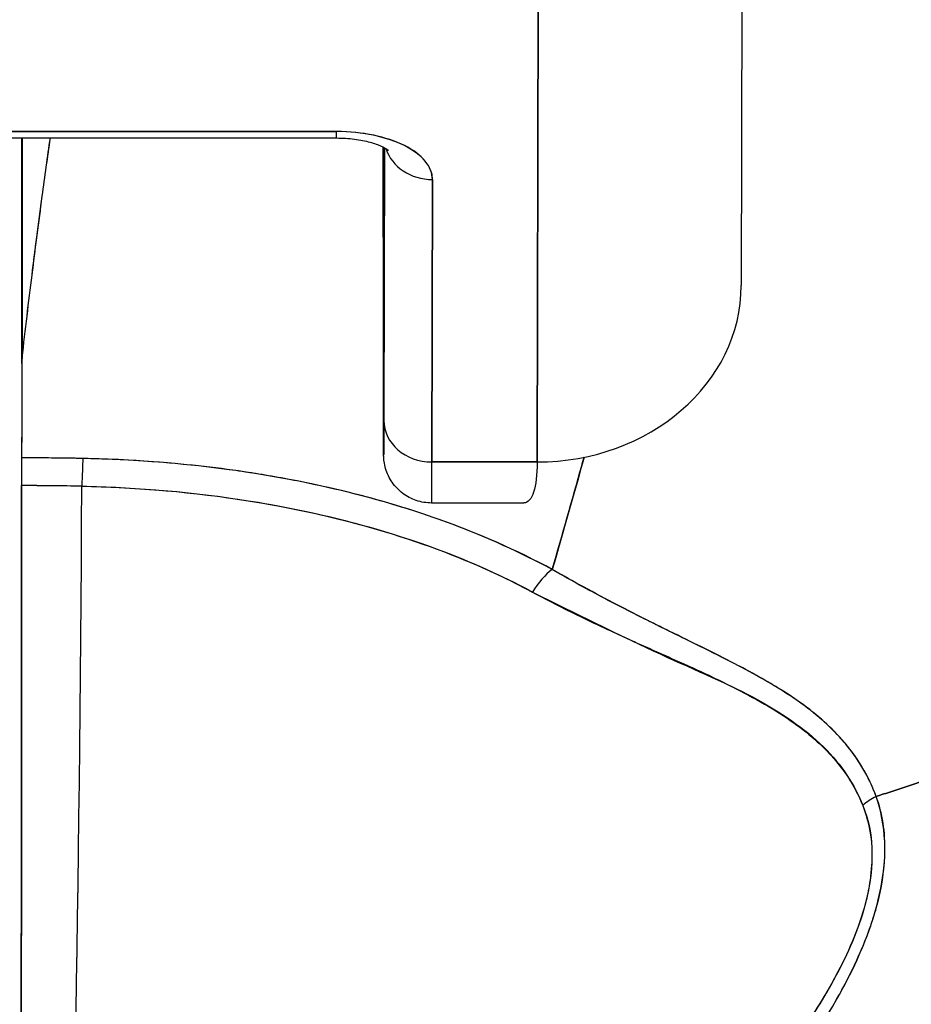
# Model space of a CAD drawing. Extents: x 807 to 1172, y 30 to 260.
# Tile 133 of 214: x 1028.339 to 1028.683, y 99.282 to 99.661. Entities that reach past the tile are written whole.
import ezdxf

# ---------------------------------------------------------------- set-up
doc = ezdxf.new("R2010")
doc.units = 0
doc.header["$LTSCALE"] = 4
doc.header["$MEASUREMENT"] = 0
doc.layers.get('0').update_dxf_attribs({"linetype": 'CONTINUOUS'})
doc.layers.get('DEFPOINTS').update_dxf_attribs({"linetype": 'CONTINUOUS'})
doc.styles.add('ROMANS', font='romans.shx')
doc.dimstyles.new('Default (ANSI)', dxfattribs={"dimscale": 20, "dimtxt": 0.07, "dimasz": 0.07, "dimexe": 0.125, "dimexo": 0.0625, "dimgap": 0.031496, "dimtad": 0, "dimtih": 1, "dimtoh": 1, "dimrnd": 1e-08, "dimzin": 0, "dimdsep": 46, "dimtxsty": 'ROMANS', "dimblk": 'Filled-1', "dimcen": 0.09, "dimdle": 0.393701, "dimclrd": 256, "dimclre": 256, "dimclrt": 256, "dimadec": 0, "dimazin": 0, "dimtfac": 0.928571, "dimtofl": 0, "dimtmove": 0, "dimatfit": 3, "dimfxl": 1, "dimtolj": 1, "dimtzin": 0, "dimlwd": -1, "dimlwe": -1, "dimarcsym": 0})

# ---------------------------------------------------------------- blocks, each defined once
blk = doc.blocks.new('Filled-1')
at = {"color": 0}
for p, q in [((0, 0), (-1, 0.17857)), ((-1, 0.17857), (-1, -0.17857)), ((-1, 0), (0, 0)), ((-1, -0.17857), (0, 0))]:
    blk.add_line(p, q, dxfattribs=at)
at = {"color": 0, "flags": 128}
blk.add_lwpolyline([(-1, -0.17857), (0, 0), (-1, 0.17857), (-1, -0.17857)], dxfattribs=at)
at = {"color": 0}
blk.add_solid([(-1, -0.17857), (0, 0), (-1, 0.17857), (-1, -0.17857)], dxfattribs=at)
blk = doc.blocks.new('*D96')
at = {"transparency": 16777216}
for p, q in [((1026.39966, 98.94963), (1026.39966, 105.99224)), ((1052.46216, 98.91838), (1052.46216, 105.99224)), ((1027.79966, 103.49224), (1035.46863, 103.49224)), ((1051.06216, 103.49224), (1043.39318, 103.49224))]:
    blk.add_line(p, q, dxfattribs=at)
at = {"layer": 'DEFPOINTS', "color": 0, "transparency": 16777216}
for p in [(1026.39966, 103.49224), (1026.39966, 97.69963), (1052.46216, 97.66838)]:
    blk.add_point(p, dxfattribs=at)
at = {"transparency": 16777216, "xscale": 1.400000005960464, "yscale": 1.400000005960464, "zscale": 1.400000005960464, "rotation": 180}
blk.add_blockref('Filled-1', (1026.39966, 103.49224), dxfattribs=at)
at = {"transparency": 16777216, "xscale": 1.400000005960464, "yscale": 1.400000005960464, "zscale": 1.400000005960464}
blk.add_blockref('Filled-1', (1052.46216, 103.49224), dxfattribs=at)
at = {"transparency": 16777216, "insert": (1039.43091, 103.49224), "char_height": 1.4, "attachment_point": 5, "style": 'ROMANS'}
blk.add_mtext('\\A1;\\fTahoma|b0|i0;\\H1.5400;(26.06)\\P\\fTahoma|b0|i0;\\H1.5400;(2 PL.)', dxfattribs=at)
blk = doc.blocks.new('*D97')
at = {"transparency": 16777216}
for p, q in [((1022.14966, 98.94963), (1022.14966, 105.99224)), ((1026.39966, 98.94963), (1026.39966, 105.99224)), ((1020.74966, 103.49224), (1018.21292, 103.49224)), ((1027.79966, 103.49224), (1029.19966, 103.49224))]:
    blk.add_line(p, q, dxfattribs=at)
at = {"layer": 'DEFPOINTS', "color": 0, "transparency": 16777216}
for p in [(1026.39966, 103.49224), (1022.14966, 97.69963), (1026.39966, 97.69963)]:
    blk.add_point(p, dxfattribs=at)
at = {"transparency": 16777216, "xscale": 1.400000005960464, "yscale": 1.400000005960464, "zscale": 1.400000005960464}
blk.add_blockref('Filled-1', (1022.14966, 103.49224), dxfattribs=at)
at = {"transparency": 16777216, "xscale": 1.400000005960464, "yscale": 1.400000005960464, "zscale": 1.400000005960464, "rotation": 180}
blk.add_blockref('Filled-1', (1026.39966, 103.49224), dxfattribs=at)
at = {"transparency": 16777216, "insert": (1015.44967, 103.49224), "char_height": 1.4, "attachment_point": 5, "style": 'ROMANS'}
blk.add_mtext('\\A1;4.25', dxfattribs=at)
blk = doc.blocks.new('*D99')
at = {"transparency": 16777216}
for p, q in [((996.08716, 98.91838), (996.08716, 113.84474)), ((1052.46216, 98.91838), (1052.46216, 113.84474)), ((997.48716, 111.34474), (1015.58068, 111.34474)), ((1051.06216, 111.34474), (1032.96863, 111.34474))]:
    blk.add_line(p, q, dxfattribs=at)
at = {"layer": 'DEFPOINTS', "color": 0, "transparency": 16777216}
for p in [(996.08716, 111.34474), (996.08716, 97.66838), (1052.46216, 97.66838)]:
    blk.add_point(p, dxfattribs=at)
at = {"transparency": 16777216, "xscale": 1.400000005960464, "yscale": 1.400000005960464, "zscale": 1.400000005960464, "rotation": 180}
blk.add_blockref('Filled-1', (996.08716, 111.34474), dxfattribs=at)
at = {"transparency": 16777216, "xscale": 1.400000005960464, "yscale": 1.400000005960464, "zscale": 1.400000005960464}
blk.add_blockref('Filled-1', (1052.46216, 111.34474), dxfattribs=at)
at = {"transparency": 16777216, "insert": (1024.27466, 111.34474), "char_height": 1.4, "attachment_point": 5, "style": 'ROMANS'}
blk.add_mtext('\\A1;\\fTahoma|b0|i0;\\H1.5400;(56.38)\\P\\fTahoma|b0|i0;\\H1.5400;OPENING WIDTH', dxfattribs=at)

msp = doc.modelspace()

# ---------------------------------------------------------------- linework, layer by layer
for p, q in [((1028.61773, 99.73524), (1028.61734, 99.55868)), ((1028.53865, 99.49066), (1028.53904, 99.66783)), ((1028.53904, 99.66783), (1028.53865, 99.49066)), ((1028.46137, 99.61802), (1028.272, 99.61802)), ((1028.272, 99.61802), (1028.46137, 99.61802)), ((1028.27199, 99.61554), (1028.46136, 99.61554)), ((1028.34006, 99.52856), (1028.34006, 99.61554)), ((1028.34006, 99.61554), (1028.34006, 99.52856)), ((1028.34018, 99.61554), (1028.34018, 99.53073)), ((1028.34018, 99.53073), (1028.34018, 99.61554)), ((1028.47936, 99.61134), (1028.47941, 99.54314)), ((1028.47941, 99.54314), (1028.47936, 99.61134)), ((1028.47958, 99.50669), (1028.47981, 99.61178)), ((1028.47981, 99.61178), (1028.47958, 99.50669)), ((1028.4981, 99.49066), (1028.49834, 99.59952)), ((1028.49834, 99.59952), (1028.4981, 99.49066)), ((1028.47941, 99.54313), (1028.47941, 99.54314)), ((1028.35415, 99.49216), (1028.35415, 99.49216)), ((1028.4981, 99.49066), (1028.53865, 99.49066)), ((1028.53865, 99.49066), (1028.4981, 99.49066)), ((1028.53331, 99.47484), (1028.49802, 99.47484)), ((1028.57108, 99.43473), (1028.57108, 99.43476)), ((1028.57108, 99.43476), (1028.57108, 99.43473)), ((1028.57145, 99.43454), (1028.57145, 99.43457)), ((1028.57145, 99.43457), (1028.57145, 99.43454)), ((1028.59986, 99.41046), (1028.59986, 99.41073))]:
    msp.add_line(p, q)
for centre, major_axis, ratio, start_param, end_param in [((1028.46136, 99.63405), (0, -0.0185), 0.001274, 0, 0.523599), ((1028.46136, 99.63405), (0, -0.0185), 0.001274, 0, 0.523599), ((1028.46133, 99.59952), (0.03701, 0.00003), 0.5, 6.281715, 7.852511), ((1028.47883, 99.37175), (0, -0.47918), 0.001274, 2.094395, 2.096042), ((1028.49833, 99.61554), (-0.0185, 0.00004), 0.866025, 0.264148, 1.573343), ((1028.49833, 99.61554), (-0.0185, 0.00004), 0.866025, 0.264148, 1.573343), ((1028.5386, 99.55885), (0.07874, -0.00017), 0.866025, 4.714936, 6.283185), ((1028.47952, 99.59295), (0, -0.09961), 0.001274, 5.235988, 6.806784), ((1028.37131, 99.52712), (0.03113, -0.00361), 0.780853, 3.141756, 3.2304), ((1028.3814, 99.5268), (0.04129, -0.00321), 0.679814, 3.116096, 3.193182), ((1028.34146, 98.14744), (-0.00014, 1.68497), 0.001332, 0.609956, 0.646631), ((1028.34129, 98.1476), (0, -1.68477), 0.001274, 3.751548, 3.788227), ((1028.49809, 99.50669), (-0.0185, 0.00004), 0.866025, 0.002547, 1.573343), ((1028.49809, 99.50669), (-0.0185, 0.00004), 0.866025, 0.002547, 1.573343), ((1028.34001, 99.47622), (0, -0.02008), 0.001273, 3.788223, 4.444304), ((1028.33924, 99.04747), (-0.73764, -0.00071), 0.602968, 4.678763, 4.710789), ((1028.36363, 99.47599), (-0.00038, -0.02007), 0.026516, 3.788619, 4.444286), ((1028.36363, 99.47599), (0.00038, 0.02008), 0.026519, 0.647121, 1.302759), ((1028.49802, 99.59295), (0, -0.11811), 0.001274, 6.283182, 6.806766), ((1028.49802, 99.59295), (0, -0.11811), 0.001274, 6.283182, 6.806784), ((1028.33931, 99.62754), (0, 0.55118), 0.001274, 3.554795, 4.444304), ((1028.33923, 99.03899), (0.74124, 0.0007), 0.597038, 1.537862, 1.569209), ((1028.33923, 99.039), (0.74111, 0.0007), 0.597133, 1.537858, 1.569211), ((1028.35191, 99.62754), (0, -0.55118), 0.021273, 0.413203, 1.302303), ((1028.35191, 99.62754), (0, 0.55118), 0.021273, 3.555085, 4.443895), ((1028.54453, 99.43369), (0.00952, 0.01768), 0.50087, 0.823462, 1.452989), ((1028.54453, 99.43369), (-0.00952, -0.01768), 0.500869, 3.965055, 4.594582), ((1028.6773, 99.34843), (0.01866, 0.00742), 0.770037, 1.695887, 2.013231), ((1028.6773, 99.34843), (-0.01866, -0.00741), 0.770001, 4.837238, 5.154623)]:
    msp.add_ellipse(centre, major_axis=major_axis, ratio=ratio, start_param=start_param, end_param=end_param)
for points, knots in [([(1028.49834, 99.59952), (1028.49828, 99.60205), (1028.49737, 99.60438), (1028.49555, 99.60659), (1028.49372, 99.6088), (1028.49098, 99.61088), (1028.48752, 99.61261), (1028.48407, 99.61433), (1028.47991, 99.61571), (1028.4755, 99.61662), (1028.47109, 99.61754), (1028.46643, 99.61799), (1028.46137, 99.61802)], [0, 0, 0, 0, 0.25, 0.25, 0.25, 0.5, 0.5, 0.5, 0.75, 0.75, 0.75, 1, 1, 1, 1]), ([(1028.66931, 99.36176), (1028.67132, 99.36237), (1028.67333, 99.363), (1028.67533, 99.36365), (1028.68151, 99.36563), (1028.68765, 99.36774), (1028.69371, 99.36996), (1028.69982, 99.37219), (1028.70585, 99.37454), (1028.7118, 99.37701), (1028.71778, 99.37949), (1028.72368, 99.38208), (1028.72948, 99.38478), (1028.7317, 99.38582), (1028.7339, 99.38687), (1028.73608, 99.38793), (1028.74544, 99.39249), (1028.7545, 99.39733), (1028.76324, 99.40243), (1028.76867, 99.4056), (1028.77398, 99.40886), (1028.77915, 99.41222), (1028.78434, 99.41559), (1028.78939, 99.41905), (1028.7943, 99.4226), (1028.79922, 99.42616), (1028.80399, 99.4298), (1028.80861, 99.43352), (1028.81323, 99.43724), (1028.8177, 99.44105), (1028.82203, 99.44493), (1028.829, 99.45119), (1028.8356, 99.45766), (1028.8418, 99.46433), (1028.84322, 99.46586), (1028.84462, 99.4674), (1028.846, 99.46895), (1028.85323, 99.47707), (1028.85987, 99.48548), (1028.86588, 99.49412), (1028.86993, 99.49994), (1028.87369, 99.50585), (1028.87716, 99.51185), (1028.87869, 99.51451), (1028.88017, 99.51718), (1028.88158, 99.51987), (1028.88602, 99.52828), (1028.88988, 99.53686), (1028.89316, 99.5456), (1028.89538, 99.55151), (1028.89734, 99.55751), (1028.89901, 99.56356), (1028.89967, 99.56595), (1028.90029, 99.56835), (1028.90087, 99.57075), (1028.90277, 99.57874), (1028.90418, 99.5868), (1028.90508, 99.5948), (1028.90594, 99.60239), (1028.90635, 99.60993), (1028.90634, 99.61727)], [0, 0, 0, 0, 0.014459, 0.014459, 0.014459, 0.059138, 0.059138, 0.059138, 0.104088, 0.104088, 0.104088, 0.149346, 0.149346, 0.149346, 0.166667, 0.166667, 0.166667, 0.24084, 0.24084, 0.24084, 0.286952, 0.286952, 0.286952, 0.333189, 0.333189, 0.333189, 0.379462, 0.379462, 0.379462, 0.425634, 0.425634, 0.425634, 0.5, 0.5, 0.5, 0.517058, 0.517058, 0.517058, 0.606463, 0.606463, 0.606463, 0.666667, 0.666667, 0.666667, 0.693307, 0.693307, 0.693307, 0.776792, 0.776792, 0.776792, 0.833333, 0.833333, 0.833333, 0.855634, 0.855634, 0.855634, 0.929684, 0.929684, 0.929684, 1, 1, 1, 1]), ([(1028.90634, 99.61727), (1028.90635, 99.60993), (1028.90594, 99.60239), (1028.90508, 99.5948), (1028.90418, 99.5868), (1028.90277, 99.57874), (1028.90087, 99.57075), (1028.9003, 99.56837), (1028.89968, 99.56599), (1028.89903, 99.56362), (1028.89735, 99.55754), (1028.89539, 99.55153), (1028.89316, 99.5456), (1028.88988, 99.53686), (1028.88602, 99.52828), (1028.88158, 99.51987), (1028.88017, 99.51718), (1028.8787, 99.51451), (1028.87716, 99.51186), (1028.87369, 99.50586), (1028.86993, 99.49994), (1028.86588, 99.49412), (1028.85986, 99.48548), (1028.85323, 99.47707), (1028.846, 99.46895), (1028.84462, 99.4674), (1028.84323, 99.46586), (1028.84181, 99.46433), (1028.83561, 99.45766), (1028.82901, 99.45119), (1028.82203, 99.44493), (1028.81338, 99.43716), (1028.80414, 99.42972), (1028.79434, 99.42263), (1028.78452, 99.41553), (1028.77413, 99.40878), (1028.76324, 99.40243), (1028.7545, 99.39733), (1028.74543, 99.39249), (1028.73607, 99.38792), (1028.73389, 99.38686), (1028.73169, 99.38581), (1028.72948, 99.38478), (1028.72368, 99.38208), (1028.71778, 99.37949), (1028.7118, 99.37701), (1028.70585, 99.37454), (1028.69982, 99.37219), (1028.69371, 99.36996), (1028.68765, 99.36774), (1028.68151, 99.36563), (1028.67533, 99.36365), (1028.67333, 99.363), (1028.67132, 99.36237), (1028.66931, 99.36176)], [0, 0, 0, 0, 0.070424, 0.070424, 0.070424, 0.144534, 0.144534, 0.144534, 0.166667, 0.166667, 0.166667, 0.223344, 0.223344, 0.223344, 0.306735, 0.306735, 0.306735, 0.333333, 0.333333, 0.333333, 0.393546, 0.393546, 0.393546, 0.482972, 0.482972, 0.482972, 0.5, 0.5, 0.5, 0.574384, 0.574384, 0.574384, 0.666667, 0.666667, 0.666667, 0.759127, 0.759127, 0.759127, 0.833333, 0.833333, 0.833333, 0.850626, 0.850626, 0.850626, 0.89589, 0.89589, 0.89589, 0.940848, 0.940848, 0.940848, 0.985537, 0.985537, 0.985537, 1, 1, 1, 1]), ([(1028.34018, 99.53073), (1028.34143, 99.54165), (1028.34271, 99.5523), (1028.34401, 99.5627), (1028.34462, 99.56764), (1028.34525, 99.57252), (1028.34587, 99.57734), (1028.34656, 99.58265), (1028.34726, 99.5879), (1028.34796, 99.59306), (1028.34899, 99.60073), (1028.35003, 99.60822), (1028.35107, 99.61554)], [0, 0, 0, 0, 0.3333333, 0.3333333, 0.3333333, 0.491831, 0.491831, 0.491831, 0.6666667, 0.6666667, 0.6666667, 0.9261561, 0.9261561, 0.9261561, 0.9261561]), ([(1028.34018, 99.53073), (1028.34145, 99.54167), (1028.34273, 99.55234), (1028.34402, 99.56273), (1028.34532, 99.57312), (1028.34662, 99.58324), (1028.34795, 99.59307), (1028.34897, 99.60073), (1028.35001, 99.60822), (1028.35106, 99.61554)], [0, 0, 0, 0, 0.3333333, 0.3333333, 0.3333333, 0.6666667, 0.6666667, 0.6666667, 0.9261524, 0.9261524, 0.9261524, 0.9261524]), ([(1028.46136, 99.61554), (1028.46371, 99.61554), (1028.46606, 99.61539), (1028.47045, 99.61482), (1028.47249, 99.61441), (1028.47593, 99.61346), (1028.47737, 99.61294), (1028.47951, 99.61198), (1028.48027, 99.61153), (1028.48115, 99.61094), (1028.48134, 99.61075), (1028.48134, 99.61075)], [4.713492, 4.713492, 4.713492, 4.713492, 4.967802, 4.967802, 5.215997, 5.215997, 5.446186, 5.446186, 5.650186, 5.650186, 5.82444, 5.82444, 5.82444, 5.82444]), ([(1028.47958, 99.50669), (1028.47957, 99.50138), (1028.47956, 99.49766), (1028.47955, 99.49552), (1028.47953, 99.49338), (1028.47952, 99.49281), (1028.47951, 99.49389), (1028.47949, 99.49496), (1028.47948, 99.49769), (1028.47947, 99.50196), (1028.47946, 99.50622), (1028.47944, 99.51203), (1028.47943, 99.51894), (1028.47942, 99.52585), (1028.47942, 99.53387), (1028.47941, 99.54314)], [0, 0, 0, 0, 0.2, 0.2, 0.2, 0.4, 0.4, 0.4, 0.6, 0.6, 0.6, 0.8, 0.8, 0.8, 1, 1, 1, 1]), ([(1028.49802, 99.47484), (1028.49602, 99.47484), (1028.494, 99.47517), (1028.49024, 99.47644), (1028.48846, 99.47738), (1028.48532, 99.47974), (1028.48392, 99.4812), (1028.48169, 99.48443), (1028.48082, 99.48625), (1028.48, 99.48902), (1028.47981, 99.48997), (1028.47966, 99.49103), (1028.47964, 99.49123), (1028.4796, 99.49155), (1028.47959, 99.49169), (1028.47957, 99.49199), (1028.47956, 99.49214), (1028.47954, 99.49239), (1028.47954, 99.49248), (1028.47953, 99.49269), (1028.47952, 99.49279), (1028.47952, 99.49305), (1028.47951, 99.49317), (1028.47951, 99.49368), (1028.4795, 99.49409), (1028.47948, 99.49643), (1028.47947, 99.49959), (1028.47945, 99.50898), (1028.47944, 99.5156), (1028.47942, 99.52931), (1028.47941, 99.53599), (1028.47941, 99.54313)], [0, 0, 0, 0, 0.0152437, 0.0152437, 0.0302108, 0.0302108, 0.0451875, 0.0451875, 0.0601581, 0.0601581, 0.0673092, 0.0673092, 0.0689264, 0.0689264, 0.0702228, 0.0702228, 0.0721464, 0.0721464, 0.074147, 0.074147, 0.0775296, 0.0775296, 0.0857864, 0.0857864, 0.110542, 0.110542, 0.1855583, 0.1855583, 0.2684918, 0.2684918, 0.3313559, 0.3313559, 0.3313559, 0.3313559]), ([(1028.33999, 99.49224), (1028.33999, 99.4913), (1028.33999, 99.49028), (1028.33999, 99.48917), (1028.33999, 99.48806), (1028.33999, 99.48686), (1028.33999, 99.48559), (1028.33998, 99.48432), (1028.33998, 99.48297), (1028.33998, 99.48154)], [0, 0, 0, 0, 0.333333, 0.333333, 0.333333, 0.666667, 0.666667, 0.666667, 1, 1, 1, 1]), ([(1028.36361, 99.49201), (1028.3619, 99.49205), (1028.3602, 99.49208), (1028.35849, 99.4921), (1028.35233, 99.49219), (1028.34616, 99.49224), (1028.33999, 99.49224)], [0, 0, 0, 0, 0.216888, 0.216888, 0.216888, 1, 1, 1, 1]), ([(1028.54451, 99.44921), (1028.53106, 99.45654), (1028.51631, 99.46306), (1028.50047, 99.46865), (1028.49755, 99.46968), (1028.49459, 99.47068), (1028.49159, 99.47165), (1028.47829, 99.47595), (1028.46429, 99.47962), (1028.44979, 99.48261), (1028.44334, 99.48394), (1028.43679, 99.48513), (1028.43016, 99.48619), (1028.41854, 99.48804), (1028.40669, 99.48946), (1028.39467, 99.49044), (1028.38442, 99.49129), (1028.37405, 99.49181), (1028.36361, 99.49202)], [0, 0, 0, 0, 0.281412, 0.281412, 0.281412, 0.333333, 0.333333, 0.333333, 0.563955, 0.563955, 0.563955, 0.666667, 0.666667, 0.666667, 0.846576, 0.846576, 0.846576, 1, 1, 1, 1]), ([(1028.54451, 99.44921), (1028.53209, 99.4558), (1028.5194, 99.46158), (1028.50595, 99.46663), (1028.50113, 99.46844), (1028.49622, 99.47016), (1028.49119, 99.47178), (1028.48266, 99.47454), (1028.47381, 99.47704), (1028.4647, 99.47927), (1028.45344, 99.48202), (1028.44178, 99.48435), (1028.42992, 99.48622), (1028.42664, 99.48674), (1028.42333, 99.48723), (1028.42001, 99.48768), (1028.40432, 99.4898), (1028.38826, 99.49116), (1028.37188, 99.49177), (1028.36913, 99.49187), (1028.36638, 99.49195), (1028.36361, 99.49201)], [0, 0, 0, 0, 0.245449, 0.245449, 0.245449, 0.333333, 0.333333, 0.333333, 0.482385, 0.482385, 0.482385, 0.666667, 0.666667, 0.666667, 0.717769, 0.717769, 0.717769, 0.959443, 0.959443, 0.959443, 1, 1, 1, 1]), ([(1028.54451, 99.44921), (1028.54843, 99.46287), (1028.55223, 99.47617), (1028.55584, 99.48913), (1028.55616, 99.49025), (1028.55647, 99.49138), (1028.55678, 99.49249)], [0, 0, 0, 0, 0.1456, 0.1456, 0.1456, 0.1582367, 0.1582367, 0.1582367, 0.1582367]), ([(1028.53865, 99.49066), (1028.53862, 99.48567), (1028.53817, 99.48175), (1028.53733, 99.47908), (1028.53649, 99.47641), (1028.53525, 99.47497), (1028.53356, 99.47485), (1028.53348, 99.47484), (1028.5334, 99.47484), (1028.53331, 99.47484)], [0.0000104, 0.0000104, 0.0000104, 0.0000104, 0.1666667, 0.1666667, 0.1666667, 0.3333333, 0.3333333, 0.3333333, 0.3411809, 0.3411809, 0.3411809, 0.3411809]), ([(1028.33998, 99.48154), (1028.33997, 99.44994), (1028.33996, 99.41958), (1028.33994, 99.39017), (1028.33992, 99.36075), (1028.3399, 99.33228), (1028.33988, 99.30562), (1028.33985, 99.27895), (1028.33982, 99.2541), (1028.33979, 99.23129), (1028.33976, 99.20849), (1028.33973, 99.18773), (1028.3397, 99.16957), (1028.33966, 99.15142), (1028.33963, 99.13586), (1028.33959, 99.12272)], [0, 0, 0, 0, 0.2, 0.2, 0.2, 0.4, 0.4, 0.4, 0.6, 0.6, 0.6, 0.8, 0.8, 0.8, 1, 1, 1, 1]), ([(1028.36322, 99.48132), (1028.37319, 99.48113), (1028.38314, 99.48063), (1028.39303, 99.47982), (1028.41101, 99.47835), (1028.42876, 99.47587), (1028.44595, 99.47235), (1028.4628, 99.46891), (1028.47911, 99.46447), (1028.49459, 99.45904), (1028.50958, 99.45378), (1028.52378, 99.44759), (1028.53685, 99.44051)], [0, 0, 0, 0, 0.15805, 0.15805, 0.15805, 0.445483, 0.445483, 0.445483, 0.727137, 0.727137, 0.727137, 1, 1, 1, 1]), ([(1028.36322, 99.48132), (1028.38518, 99.48085), (1028.4066, 99.47901), (1028.42726, 99.47574), (1028.44791, 99.47246), (1028.46781, 99.46776), (1028.48621, 99.46186), (1028.50461, 99.45595), (1028.52153, 99.44884), (1028.53685, 99.44051)], [0, 0, 0, 0, 0.333333, 0.333333, 0.333333, 0.666667, 0.666667, 0.666667, 1, 1, 1, 1]), ([(1028.66931, 99.36176), (1028.66896, 99.3627), (1028.6686, 99.36364), (1028.66821, 99.36457), (1028.66712, 99.36717), (1028.66585, 99.36974), (1028.66438, 99.37227), (1028.66284, 99.37493), (1028.66108, 99.37755), (1028.65909, 99.3801), (1028.6577, 99.38188), (1028.6562, 99.38363), (1028.65459, 99.38535), (1028.65376, 99.38623), (1028.6529, 99.3871), (1028.65201, 99.38797), (1028.64927, 99.39065), (1028.64623, 99.39325), (1028.64293, 99.39577), (1028.63944, 99.39842), (1028.63565, 99.40099), (1028.63159, 99.4035), (1028.63034, 99.40427), (1028.62907, 99.40504), (1028.62776, 99.4058), (1028.62463, 99.40764), (1028.62135, 99.40945), (1028.61793, 99.41127), (1028.6129, 99.41393), (1028.60758, 99.41659), (1028.60198, 99.41935), (1028.59821, 99.42121), (1028.59432, 99.42311), (1028.59031, 99.42508), (1028.58806, 99.42619), (1028.58578, 99.42732), (1028.58346, 99.42847), (1028.57706, 99.43165), (1028.5704, 99.43503), (1028.56352, 99.43868), (1028.55735, 99.44195), (1028.55099, 99.44543), (1028.54451, 99.44921)], [0, 0, 0, 0, 0.028646, 0.028646, 0.028646, 0.108264, 0.108264, 0.108264, 0.191862, 0.191862, 0.191862, 0.25, 0.25, 0.25, 0.279904, 0.279904, 0.279904, 0.37246, 0.37246, 0.37246, 0.469969, 0.469969, 0.469969, 0.5, 0.5, 0.5, 0.572304, 0.572304, 0.572304, 0.678496, 0.678496, 0.678496, 0.75, 0.75, 0.75, 0.790087, 0.790087, 0.790087, 0.900698, 0.900698, 0.900698, 1, 1, 1, 1]), ([(1028.66931, 99.36176), (1028.66663, 99.36935), (1028.66247, 99.37615), (1028.65733, 99.38225), (1028.65726, 99.38234), (1028.65719, 99.38243), (1028.65712, 99.38251), (1028.65235, 99.38813), (1028.64675, 99.39315), (1028.64008, 99.3979), (1028.63963, 99.39823), (1028.63917, 99.39855), (1028.63871, 99.39887), (1028.63614, 99.40065), (1028.63342, 99.4024), (1028.63056, 99.40412), (1028.62861, 99.4053), (1028.6266, 99.40647), (1028.62453, 99.40763), (1028.6209, 99.40967), (1028.61708, 99.4117), (1028.61309, 99.41375), (1028.61207, 99.41427), (1028.61104, 99.4148), (1028.60999, 99.41533), (1028.60556, 99.41757), (1028.60094, 99.41985), (1028.59611, 99.42223), (1028.59178, 99.42436), (1028.58729, 99.42657), (1028.58265, 99.42889), (1028.58223, 99.4291), (1028.58181, 99.42931), (1028.58138, 99.42953), (1028.57754, 99.43145), (1028.57359, 99.43346), (1028.56956, 99.43555), (1028.56531, 99.43776), (1028.56097, 99.44006), (1028.55653, 99.44248), (1028.55259, 99.44463), (1028.54858, 99.44686), (1028.54451, 99.44921)], [0, 0, 0, 0, 0.2, 0.2, 0.2, 0.202822, 0.202822, 0.202822, 0.387433, 0.387433, 0.387433, 0.4, 0.4, 0.4, 0.469613, 0.469613, 0.469613, 0.517, 0.517, 0.517, 0.6, 0.6, 0.6, 0.621251, 0.621251, 0.621251, 0.71154, 0.71154, 0.71154, 0.792621, 0.792621, 0.792621, 0.8, 0.8, 0.8, 0.866842, 0.866842, 0.866842, 0.937291, 0.937291, 0.937291, 1, 1, 1, 1]), ([(1028.53685, 99.44051), (1028.54347, 99.43692), (1028.55009, 99.4336), (1028.55664, 99.43044), (1028.56361, 99.42709), (1028.5705, 99.42393), (1028.57728, 99.42087), (1028.58376, 99.41796), (1028.59012, 99.41514), (1028.59633, 99.41234), (1028.60189, 99.40982), (1028.60731, 99.40731), (1028.61253, 99.40469), (1028.61294, 99.40449), (1028.61335, 99.40428), (1028.61376, 99.40407), (1028.61807, 99.40187), (1028.62225, 99.39965), (1028.62625, 99.39734), (1028.63023, 99.39504), (1028.63402, 99.39266), (1028.63758, 99.39012), (1028.6408, 99.38783), (1028.64384, 99.38541), (1028.64665, 99.38285), (1028.6492, 99.38052), (1028.65158, 99.37808), (1028.65375, 99.3755), (1028.65571, 99.37316), (1028.65751, 99.37072), (1028.65912, 99.36816), (1028.66058, 99.36583), (1028.66189, 99.36342), (1028.66303, 99.3609), (1028.66342, 99.36002), (1028.6638, 99.35914), (1028.66415, 99.35824)], [0, 0, 0, 0, 0.123264, 0.123264, 0.123264, 0.254167, 0.254167, 0.254167, 0.37913, 0.37913, 0.37913, 0.491157, 0.491157, 0.491157, 0.5, 0.5, 0.5, 0.593399, 0.593399, 0.593399, 0.686267, 0.686267, 0.686267, 0.770296, 0.770296, 0.770296, 0.846506, 0.846506, 0.846506, 0.915548, 0.915548, 0.915548, 0.978208, 0.978208, 0.978208, 1, 1, 1, 1]), ([(1028.53685, 99.44051), (1028.55387, 99.43214), (1028.56924, 99.42442), (1028.58342, 99.41788), (1028.5976, 99.41133), (1028.61059, 99.40595), (1028.62168, 99.40007), (1028.63277, 99.39418), (1028.64196, 99.3878), (1028.64902, 99.38083), (1028.65607, 99.37386), (1028.66101, 99.36629), (1028.66415, 99.35824)], [0, 0, 0, 0, 0.25, 0.25, 0.25, 0.5, 0.5, 0.5, 0.75, 0.75, 0.75, 1, 1, 1, 1]), ([(1028.43765, 99.12409), (1028.45171, 99.12856), (1028.46661, 99.13384), (1028.48153, 99.14016), (1028.48613, 99.14211), (1028.49074, 99.14415), (1028.49533, 99.1463), (1028.49922, 99.14812), (1028.50311, 99.15002), (1028.50696, 99.15197), (1028.5164, 99.15676), (1028.52566, 99.16191), (1028.5345, 99.16724), (1028.5401, 99.17061), (1028.54552, 99.17405), (1028.55072, 99.17751), (1028.55456, 99.18007), (1028.55828, 99.18263), (1028.56188, 99.18521), (1028.56249, 99.18565), (1028.56309, 99.18608), (1028.56369, 99.18651), (1028.57468, 99.19447), (1028.58459, 99.20254), (1028.59371, 99.21072), (1028.59408, 99.21105), (1028.59445, 99.21138), (1028.59481, 99.21171), (1028.60536, 99.22123), (1028.61485, 99.23091), (1028.62323, 99.24053), (1028.62508, 99.24265), (1028.62687, 99.24476), (1028.62861, 99.24687), (1028.62955, 99.24801), (1028.63048, 99.24915), (1028.63139, 99.25029), (1028.63864, 99.25934), (1028.64491, 99.26828), (1028.65025, 99.27698), (1028.65112, 99.27839), (1028.65196, 99.2798), (1028.65278, 99.28121), (1028.65902, 99.29187), (1028.66386, 99.30212), (1028.66715, 99.31164), (1028.66728, 99.31204), (1028.66742, 99.31243), (1028.66755, 99.31283), (1028.67084, 99.32268), (1028.67243, 99.33173), (1028.67268, 99.33989), (1028.67292, 99.34804), (1028.67182, 99.3553), (1028.66931, 99.36176)], [0, 0, 0, 0, 0.095523, 0.095523, 0.095523, 0.125, 0.125, 0.125, 0.150006, 0.150006, 0.150006, 0.211266, 0.211266, 0.211266, 0.25, 0.25, 0.25, 0.278579, 0.278579, 0.278579, 0.283368, 0.283368, 0.283368, 0.371453, 0.371453, 0.371453, 0.375, 0.375, 0.375, 0.477463, 0.477463, 0.477463, 0.5, 0.5, 0.5, 0.512193, 0.512193, 0.512193, 0.609209, 0.609209, 0.609209, 0.625, 0.625, 0.625, 0.744987, 0.744987, 0.744987, 0.75, 0.75, 0.75, 0.875, 0.875, 0.875, 1, 1, 1, 1]), ([(1028.43765, 99.12409), (1028.44651, 99.12679), (1028.4551, 99.12972), (1028.46342, 99.13285), (1028.47324, 99.13653), (1028.48267, 99.14048), (1028.49172, 99.14463), (1028.4951, 99.14618), (1028.49843, 99.14776), (1028.50171, 99.14936), (1028.5088, 99.15283), (1028.51562, 99.15641), (1028.52221, 99.16008), (1028.53369, 99.16648), (1028.54441, 99.17316), (1028.55445, 99.18003), (1028.56673, 99.18843), (1028.57798, 99.19711), (1028.58823, 99.20591), (1028.59115, 99.20842), (1028.59399, 99.21094), (1028.59675, 99.21346), (1028.60462, 99.22066), (1028.61184, 99.22791), (1028.61843, 99.23515), (1028.62226, 99.23934), (1028.62587, 99.24353), (1028.62929, 99.2477), (1028.63373, 99.25312), (1028.63782, 99.25852), (1028.64158, 99.26386), (1028.64569, 99.26969), (1028.64941, 99.27545), (1028.65271, 99.28109), (1028.65494, 99.2849), (1028.65698, 99.28864), (1028.65884, 99.29232), (1028.66226, 99.29911), (1028.66507, 99.30567), (1028.66722, 99.31188), (1028.66817, 99.31462), (1028.669, 99.3173), (1028.66969, 99.31991), (1028.67143, 99.32644), (1028.67242, 99.33262), (1028.67263, 99.33856), (1028.67271, 99.34053), (1028.6727, 99.34247), (1028.67262, 99.34437), (1028.67234, 99.35057), (1028.6712, 99.35642), (1028.66931, 99.36176)], [0, 0, 0, 0, 0.047704, 0.047704, 0.047704, 0.103949, 0.103949, 0.103949, 0.125, 0.125, 0.125, 0.170549, 0.170549, 0.170549, 0.25, 0.25, 0.25, 0.347289, 0.347289, 0.347289, 0.375, 0.375, 0.375, 0.454119, 0.454119, 0.454119, 0.5, 0.5, 0.5, 0.559712, 0.559712, 0.559712, 0.625, 0.625, 0.625, 0.668948, 0.668948, 0.668948, 0.75, 0.75, 0.75, 0.785781, 0.785781, 0.785781, 0.875, 0.875, 0.875, 0.904424, 0.904424, 0.904424, 1, 1, 1, 1]), ([(1028.66415, 99.35824), (1028.66611, 99.35324), (1028.66732, 99.34777), (1028.66763, 99.34191), (1028.66788, 99.33692), (1028.66748, 99.33166), (1028.66647, 99.32624), (1028.66601, 99.32377), (1028.66542, 99.32126), (1028.6647, 99.31873), (1028.66228, 99.31012), (1028.65842, 99.30123), (1028.65372, 99.29246), (1028.6532, 99.29149), (1028.65267, 99.29051), (1028.65212, 99.28954), (1028.64752, 99.2813), (1028.64212, 99.27319), (1028.6362, 99.2653), (1028.62909, 99.25584), (1028.62123, 99.24671), (1028.61279, 99.23797), (1028.60728, 99.23228), (1028.60152, 99.22675), (1028.59554, 99.22141), (1028.5913, 99.21761), (1028.58697, 99.21391), (1028.58254, 99.21031), (1028.57193, 99.20168), (1028.56081, 99.1936), (1028.54928, 99.18609), (1028.53975, 99.17989), (1028.52994, 99.17409), (1028.51989, 99.16869), (1028.51897, 99.16819), (1028.51804, 99.1677), (1028.51711, 99.16721), (1028.50728, 99.16203), (1028.49722, 99.15723), (1028.48698, 99.15284), (1028.47781, 99.14889), (1028.46849, 99.14527), (1028.45906, 99.14199), (1028.45067, 99.13907), (1028.4422, 99.13641), (1028.43366, 99.13402)], [0, 0, 0, 0, 0.067597, 0.067597, 0.067597, 0.125, 0.125, 0.125, 0.151167, 0.151167, 0.151167, 0.240091, 0.240091, 0.240091, 0.25, 0.25, 0.25, 0.333853, 0.333853, 0.333853, 0.434449, 0.434449, 0.434449, 0.5, 0.5, 0.5, 0.546484, 0.546484, 0.546484, 0.657929, 0.657929, 0.657929, 0.75, 0.75, 0.75, 0.758447, 0.758447, 0.758447, 0.848119, 0.848119, 0.848119, 0.928517, 0.928517, 0.928517, 1, 1, 1, 1]), ([(1028.66415, 99.35824), (1028.66658, 99.35265), (1028.66773, 99.34626), (1028.6677, 99.33914), (1028.66767, 99.33202), (1028.66647, 99.32417), (1028.66379, 99.31565), (1028.66111, 99.30713), (1028.65696, 99.29794), (1028.65145, 99.28837), (1028.64595, 99.27879), (1028.6391, 99.26882), (1028.63099, 99.25871), (1028.62289, 99.2486), (1028.61353, 99.23835), (1028.60281, 99.22813), (1028.5921, 99.21792), (1028.58004, 99.20775), (1028.56625, 99.19773), (1028.55245, 99.1877), (1028.53688, 99.17789), (1028.52138, 99.16949), (1028.50588, 99.16109), (1028.49046, 99.15405), (1028.47577, 99.14822), (1028.46108, 99.14238), (1028.44713, 99.13774), (1028.43366, 99.13402)], [0, 0, 0, 0, 0.111111, 0.111111, 0.111111, 0.222222, 0.222222, 0.222222, 0.333333, 0.333333, 0.333333, 0.444444, 0.444444, 0.444444, 0.555556, 0.555556, 0.555556, 0.666667, 0.666667, 0.666667, 0.777778, 0.777778, 0.777778, 0.888889, 0.888889, 0.888889, 1, 1, 1, 1])]:
    msp.add_open_spline(points, degree=3, knots=knots)
for points in [[(1028.47936, 99.61132), (1028.47936, 99.61155), (1028.47936, 99.61179), (1028.47936, 99.61202)], [(1028.47936, 99.61134), (1028.47936, 99.61156), (1028.47936, 99.61179), (1028.47936, 99.61202)], [(1028.55678, 99.49249), (1028.55288, 99.47848), (1028.54877, 99.46406), (1028.54451, 99.44921)]]:
    msp.add_open_spline(points, degree=3)

# ---------------------------------------------------------------- dimensions: what is measured, and where the dimension line sits
for base, p1, p2, text, picture, middle in [((996.0871563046, 111.3447361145), (1052.4621563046, 97.6683757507), (996.0871563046, 97.6683757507), '\\fTahoma|b0|i0;\\H1.5400;(<>)\\P\\fTahoma|b0|i0;\\H1.5400;OPENING WIDTH', '*D99', (1024.2746563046, 111.3447361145)), ((1026.39966, 103.49224), (1052.46216, 97.66838), (1026.39966, 97.69963), '\\fTahoma|b0|i0;\\H1.5400;(<>)\\P\\fTahoma|b0|i0;\\H1.5400;(2 PL.)', '*D96', (1039.43091, 103.49224))]:
    dim = msp.add_linear_dim(base=base, p1=p1, p2=p2, angle=180, text=text, dimstyle='Default (ANSI)', override={"dimgap": 0.031496, "dimtih": 0, "dimtoh": 0, "dimdec": 2, "dimtol": 0, "dimlim": 0, "dimtp": 0, "dimtm": 0, "dimtdec": 2, "dimatfit": 1})
    dim.commit()
    dim.dimension.update_dxf_attribs({"geometry": picture, "text_midpoint": middle, "dimtype": 160})
dim = msp.add_linear_dim(base=(1026.39966, 103.49224), p1=(1022.14966, 97.69963), p2=(1026.39966, 97.69963), angle=180, dimstyle='Default (ANSI)', override={"dimgap": 0.031496, "dimtih": 0, "dimtoh": 0, "dimdec": 2, "dimtol": 0, "dimlim": 0, "dimtp": 0, "dimtm": 0, "dimtdec": 2, "dimatfit": 1})
dim.commit()
dim.dimension.update_dxf_attribs({"geometry": '*D97', "text_midpoint": (1015.44967, 103.49224), "dimtype": 160})

doc.saveas('drawing.dxf')
